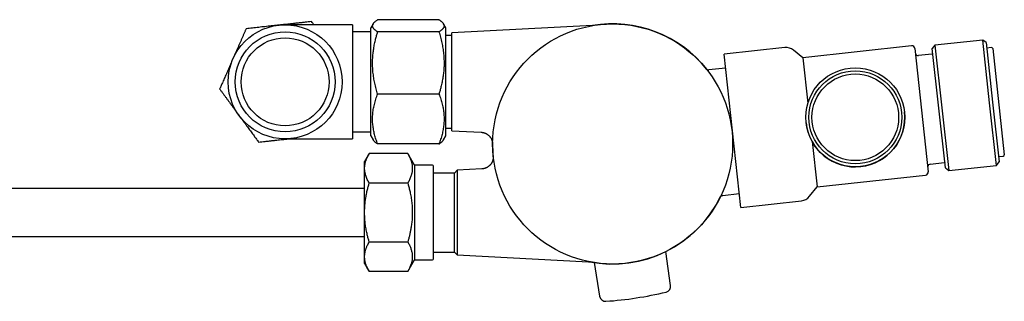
# Model space of a CAD drawing. Header units: millimetres. Extents: x 8 to 869, y 12 to 873.
# Tile 18 of 24: x 504 to 668, y 466 to 513. Entities that reach past the tile are written whole.
import ezdxf

# ---------------------------------------------------------------- set-up
doc = ezdxf.new("R2010")
doc.units = ezdxf.units.MM

msp = doc.modelspace()

# ---------------------------------------------------------------- linework, layer by layer
at = {"color": 7, "linetype": 'Continuous', "lineweight": 30}
for p, q in [((573.61, 512.56), (563.39, 512.56)), ((559.2, 511.7), (547.97, 511.7)), ((559.2, 511.7), (559.2, 504.25)), ((562.25, 510.53), (559.2, 510.53)), ((562.63, 511.87), (562.25, 511.2)), ((562.25, 493.2), (562.25, 511.2)), ((573.61, 510.52), (563.39, 510.52)), ((574.75, 511.2), (574.36, 511.87)), ((574.75, 493.71), (574.75, 511.2)), ((599.19, 511.58), (575.75, 510.35)), ((575.75, 494.05), (575.75, 510.35)), ((599.19, 511.58), (599.19, 511.58)), ((575.75, 509.9), (574.75, 509.9)), ((664.22, 509.17), (656.26, 508.3)), ((664.77, 508.73), (664.22, 509.17)), ((665.36, 498.73), (664.22, 509.17)), ((664.77, 508.73), (665.86, 498.79)), ((631.23, 507.9), (621.12, 506.79)), ((634.26, 506.22), (632.7, 507.47)), ((652.35, 508.2), (634.26, 506.22)), ((652.9, 507.75), (654.03, 497.49)), ((656.26, 508.3), (655.82, 507.75)), ((658, 487.87), (655.82, 507.75)), ((656.26, 508.3), (658.55, 487.42)), ((665.67, 507.91), (664.87, 507.83)), ((665.88, 507.73), (667.82, 490.06)), ((622.52, 494.04), (621.12, 506.79)), ((634.26, 506.22), (635.09, 498.65)), ((655.72, 506.83), (653.52, 506.59)), ((559.2, 504.25), (559.2, 500.15)), ((621.37, 504.48), (618.6, 504.18)), ((559.2, 500.15), (559.2, 492.7)), ((573.61, 500.17), (563.39, 500.17)), ((651.19, 497.18), (651.19, 497.18)), ((654.03, 497.49), (655.15, 487.23)), ((666.5, 488.29), (665.36, 498.73)), ((665.86, 498.79), (666.95, 488.85)), ((574.75, 494.51), (575.75, 494.51)), ((575.75, 494.05), (580.65, 493.8)), ((623.91, 481.29), (622.52, 494.04)), ((634.79, 495.39), (634.79, 495.39)), ((547.97, 492.7), (559.2, 492.7)), ((559.2, 493.87), (562.25, 493.87)), ((562.25, 493.2), (562.63, 492.54)), ((574.36, 492.53), (574.75, 493.2)), ((574.75, 493.2), (574.75, 493.71)), ((635.79, 492.27), (636.62, 484.69)), ((573.61, 491.85), (563.39, 491.85)), ((561.98, 490.25), (561.22, 488.93)), ((568.41, 490.25), (561.98, 490.25)), ((569.52, 488.33), (568.41, 490.25)), ((666.85, 489.74), (667.65, 489.84)), ((561.22, 487.79), (561.22, 488.93)), ((561.22, 480.43), (561.22, 487.79)), ((572.52, 488.33), (569.52, 488.33)), ((569.52, 488.33), (569.52, 480.43)), ((576.64, 487.48), (576.17, 487.01)), ((580.76, 487.69), (576.64, 487.48)), ((576.64, 487.48), (576.64, 473.39)), ((655.5, 488.5), (657.8, 488.75)), ((658, 487.87), (658.55, 487.42)), ((658.55, 487.42), (666.5, 488.29)), ((666.5, 488.29), (666.95, 488.85)), ((576.17, 487.01), (572.72, 487.01)), ((576.17, 473.85), (576.17, 487.01)), ((636.62, 484.69), (654.71, 486.68)), ((561.22, 484.43), (371.52, 484.43)), ((568.41, 485.34), (561.98, 485.34)), ((635.37, 483.13), (636.62, 484.69)), ((620.89, 483.29), (623.66, 483.6)), ((623.91, 481.29), (634.02, 482.4)), ((561.22, 473.07), (561.22, 480.43)), ((569.52, 480.43), (569.52, 472.53)), ((371.52, 476.43), (561.22, 476.43)), ((561.98, 475.52), (568.41, 475.52)), ((561.22, 471.93), (561.22, 473.07)), ((572.72, 473.85), (576.17, 473.85)), ((576.17, 473.85), (576.64, 473.39)), ((576.64, 473.39), (598.54, 472.24)), ((612.22, 468.29), (611.41, 473.91)), ((561.22, 471.93), (561.98, 470.62)), ((568.41, 470.62), (569.52, 472.53)), ((569.52, 472.53), (572.52, 472.53)), ((599.47, 472.08), (600.38, 466.48)), ((568.41, 470.62), (561.98, 470.62))]:
    msp.add_line(p, q, dxfattribs=at)
for centre, radius in [((547.97, 502.2), 9.5), ((547.97, 502.2), 8.33), ((602.55, 491.85), 20), ((547.97, 502.2), 7.33), ((642.99, 496.29), 8.25), ((642.99, 496.29), 7.75), ((642.99, 496.29), 7.22)]:
    msp.add_circle(centre, radius, dxfattribs=at)
for centre, radius, start, end in [((602.55, 491.85), 20.01, 38.387, 99.703), ((631.45, 505.91), 2, 51.2495, 96.2495), ((652.41, 507.7), 0.5, 6.2495, 96.2495), ((655.7, 507.03), 0.2, 276.2495, 6.2495), ((665.69, 507.71), 0.2, 6.2495, 95.2495), ((653.46, 507.09), 0.5, 202.2528, 276.2495), ((618.54, 504.68), 0.5, 225.5114, 276.3809), ((642.99, 496.28), 8.25, 186.2495, 6.2495), ((602.55, 491.85), 20.01, 179.5324, 186.2125), ((667.62, 490.04), 0.2, 277.2495, 6.2495), ((572.52, 488.13), 0.2, 0, 90), ((655.55, 488), 0.5, 96.2495, 170.2461), ((654.65, 487.17), 0.5, 276.2495, 6.2495), ((602.55, 491.85), 20.01, 258.6492, 334.0896), ((633.81, 484.38), 2, 276.2495, 321.2495), ((572.52, 472.73), 0.2, 270, 0), ((611.23, 468.15), 1, 283.5829, 8.2141), ((601.37, 466.64), 1, 189.2141, 273.8453), ((597.42, 525.3), 59.79, 273.8453, 283.5829)]:
    msp.add_arc(centre, radius, start, end, dxfattribs=at)
for points, knots in [([(552.39, 512.24), (552.2, 512.22), (551.84, 512.18), (551.29, 512.12), (550.73, 512.06), (550.17, 512), (549.64, 511.94), (549.13, 511.89), (548.65, 511.83), (548.17, 511.78), (547.68, 511.73), (547.2, 511.68), (546.7, 511.62), (546.19, 511.56), (545.66, 511.51), (545.14, 511.45), (544.61, 511.39), (544.09, 511.34), (543.57, 511.28), (543.04, 511.22), (542.52, 511.16), (542, 511.11), (541.65, 511.07), (541.48, 511.05)], [0, 0, 0, 0, 0.051468, 0.102961, 0.154456, 0.205936, 0.257393, 0.301157, 0.344957, 0.388772, 0.432583, 0.476375, 0.520132, 0.567627, 0.615154, 0.662696, 0.710231, 0.757732, 0.806168, 0.854623, 0.90309, 0.951555, 1, 1, 1, 1]), ([(552.78, 511.7), (552.78, 511.71), (552.64, 511.9), (552.51, 512.07), (552.39, 512.24)], [0, 0, 0, 0, 0.058879, 1, 1, 1, 1]), ([(563.39, 510.52), (563.34, 510.55), (563.25, 510.61), (563.13, 510.7), (563.02, 510.79), (562.91, 510.87), (562.82, 510.96), (562.74, 511.05), (562.67, 511.15), (562.61, 511.24), (562.57, 511.33), (562.55, 511.42), (562.54, 511.52), (562.54, 511.61), (562.56, 511.69), (562.58, 511.77), (562.62, 511.85), (562.67, 511.93), (562.73, 512.01), (562.79, 512.08), (562.87, 512.16), (562.96, 512.24), (563.07, 512.33), (563.21, 512.44), (563.33, 512.52), (563.39, 512.56)], [0, 0, 0, 0, 0.044007, 0.088018, 0.132024, 0.176205, 0.220392, 0.264571, 0.309475, 0.354387, 0.399289, 0.444536, 0.489792, 0.535039, 0.573331, 0.611629, 0.649922, 0.688423, 0.726929, 0.765431, 0.80446, 0.843494, 0.882524, 0.941261, 1, 1, 1, 1]), ([(573.61, 512.56), (573.66, 512.53), (573.75, 512.47), (573.87, 512.38), (573.98, 512.29), (574.09, 512.2), (574.18, 512.11), (574.26, 512.02), (574.33, 511.93), (574.38, 511.84), (574.42, 511.75), (574.45, 511.65), (574.46, 511.56), (574.46, 511.47), (574.44, 511.39), (574.42, 511.31), (574.38, 511.23), (574.33, 511.15), (574.27, 511.07), (574.2, 510.99), (574.13, 510.91), (574.04, 510.83), (573.93, 510.74), (573.79, 510.64), (573.67, 510.56), (573.61, 510.52)], [0, 0, 0, 0, 0.044007, 0.088018, 0.132024, 0.176205, 0.220392, 0.264571, 0.309475, 0.354387, 0.399289, 0.444536, 0.489792, 0.535039, 0.573331, 0.611629, 0.649922, 0.688423, 0.726929, 0.765431, 0.80446, 0.843494, 0.882524, 0.941261, 1, 1, 1, 1]), ([(541.48, 511.05), (541.42, 510.91), (541.29, 510.62), (541.1, 510.18), (540.91, 509.75), (540.72, 509.31), (540.52, 508.86), (540.32, 508.42), (540.13, 507.97), (539.93, 507.51), (539.72, 507.05), (539.52, 506.59), (539.32, 506.13), (539.13, 505.7), (538.94, 505.28), (538.77, 504.89), (538.6, 504.5), (538.43, 504.11), (538.26, 503.72), (538.09, 503.33), (537.92, 502.95), (537.74, 502.56), (537.55, 502.1), (537.32, 501.59), (537.15, 501.2), (537.06, 501.01)], [0, 0, 0, 0, 0.044007, 0.088018, 0.132024, 0.176205, 0.220392, 0.264571, 0.309475, 0.354387, 0.399289, 0.444536, 0.489792, 0.535039, 0.573331, 0.611629, 0.649922, 0.688423, 0.726929, 0.765431, 0.80446, 0.843494, 0.882524, 0.941261, 1, 1, 1, 1]), ([(563.39, 500.17), (563.34, 500.32), (563.25, 500.61), (563.13, 501.06), (563.02, 501.51), (562.91, 501.97), (562.82, 502.42), (562.74, 502.88), (562.67, 503.35), (562.61, 503.82), (562.57, 504.29), (562.55, 504.76), (562.54, 505.24), (562.54, 505.69), (562.56, 506.12), (562.58, 506.52), (562.62, 506.92), (562.67, 507.32), (562.73, 507.72), (562.79, 508.12), (562.87, 508.53), (562.96, 508.93), (563.07, 509.39), (563.21, 509.93), (563.33, 510.32), (563.39, 510.52)], [0, 0, 0, 0, 0.0440074, 0.0880182, 0.1320242, 0.1762054, 0.220392, 0.2645714, 0.3094751, 0.3543869, 0.399289, 0.4445356, 0.4897925, 0.5350387, 0.5733307, 0.611629, 0.6499216, 0.6884226, 0.7269294, 0.7654314, 0.8044604, 0.843494, 0.8825241, 0.9412614, 1, 1, 1, 1]), ([(573.61, 510.52), (573.66, 510.37), (573.75, 510.08), (573.87, 509.63), (573.98, 509.18), (574.09, 508.72), (574.18, 508.27), (574.26, 507.81), (574.33, 507.34), (574.38, 506.87), (574.42, 506.4), (574.45, 505.93), (574.46, 505.45), (574.46, 505), (574.44, 504.57), (574.42, 504.17), (574.38, 503.77), (574.33, 503.37), (574.27, 502.97), (574.2, 502.57), (574.13, 502.17), (574.04, 501.76), (573.93, 501.3), (573.79, 500.76), (573.67, 500.37), (573.61, 500.17)], [0, 0, 0, 0, 0.0440074, 0.0880182, 0.1320242, 0.1762054, 0.220392, 0.2645714, 0.3094751, 0.3543869, 0.399289, 0.4445356, 0.4897925, 0.5350387, 0.5733307, 0.611629, 0.6499216, 0.6884226, 0.7269294, 0.7654314, 0.8044604, 0.843494, 0.8825241, 0.9412614, 1, 1, 1, 1]), ([(537.06, 501.01), (537.16, 500.88), (537.34, 500.63), (537.62, 500.25), (537.91, 499.86), (538.19, 499.47), (538.48, 499.08), (538.76, 498.69), (539.06, 498.29), (539.35, 497.89), (539.65, 497.49), (539.94, 497.08), (540.24, 496.68), (540.52, 496.29), (540.79, 495.93), (541.04, 495.58), (541.29, 495.24), (541.55, 494.9), (541.8, 494.55), (542.05, 494.21), (542.3, 493.87), (542.55, 493.52), (542.84, 493.13), (543.18, 492.67), (543.43, 492.33), (543.55, 492.16)], [0, 0, 0, 0, 0.044007, 0.088018, 0.132024, 0.176205, 0.220392, 0.264571, 0.309475, 0.354387, 0.399289, 0.444536, 0.489792, 0.535039, 0.573331, 0.611629, 0.649922, 0.688423, 0.726929, 0.765431, 0.80446, 0.843494, 0.882524, 0.941261, 1, 1, 1, 1]), ([(563.39, 491.85), (563.34, 491.98), (563.24, 492.24), (563.11, 492.63), (562.99, 493.02), (562.88, 493.41), (562.79, 493.81), (562.7, 494.21), (562.64, 494.62), (562.59, 495.02), (562.55, 495.43), (562.54, 495.85), (562.54, 496.27), (562.56, 496.71), (562.6, 497.14), (562.66, 497.57), (562.74, 498.01), (562.84, 498.44), (562.95, 498.88), (563.08, 499.31), (563.23, 499.74), (563.33, 500.03), (563.39, 500.17)], [0, 0, 0, 0, 0.047574, 0.095168, 0.142763, 0.190347, 0.237914, 0.286285, 0.334692, 0.383106, 0.431504, 0.479869, 0.531232, 0.582638, 0.634062, 0.685475, 0.736846, 0.789453, 0.842085, 0.894734, 0.947381, 1, 1, 1, 1]), ([(573.61, 500.17), (573.66, 500.03), (573.77, 499.75), (573.91, 499.33), (574.04, 498.91), (574.15, 498.48), (574.24, 498.07), (574.32, 497.68), (574.37, 497.32), (574.42, 496.95), (574.45, 496.58), (574.46, 496.21), (574.46, 495.83), (574.45, 495.44), (574.41, 495.04), (574.36, 494.64), (574.3, 494.24), (574.22, 493.84), (574.12, 493.44), (574.01, 493.04), (573.89, 492.64), (573.76, 492.24), (573.66, 491.98), (573.61, 491.85)], [0, 0, 0, 0, 0.051468, 0.102961, 0.154456, 0.205936, 0.257393, 0.301157, 0.344957, 0.388772, 0.432583, 0.476375, 0.520132, 0.567627, 0.615154, 0.662696, 0.710231, 0.757732, 0.806168, 0.854623, 0.90309, 0.951555, 1, 1, 1, 1]), ([(543.55, 492.16), (543.73, 492.18), (544.1, 492.22), (544.65, 492.28), (545.21, 492.34), (545.77, 492.41), (546.3, 492.46), (546.81, 492.52), (547.29, 492.57), (547.77, 492.62), (548.17, 492.67), (548.41, 492.69), (548.49, 492.7)], [0, 0, 0, 0, 0.11351, 0.227076, 0.340645, 0.454182, 0.567668, 0.664186, 0.760785, 0.857417, 0.954041, 1, 1, 1, 1]), ([(562.64, 492.54), (562.65, 492.52), (562.67, 492.47), (562.73, 492.4), (562.79, 492.32), (562.87, 492.24), (562.96, 492.16), (563.07, 492.07), (563.21, 491.97), (563.33, 491.89), (563.39, 491.85)], [0, 0, 0, 0, 0.080163, 0.193842, 0.307508, 0.422729, 0.537964, 0.653188, 0.826592, 1, 1, 1, 1]), ([(573.61, 491.85), (573.66, 491.88), (573.75, 491.94), (573.87, 492.03), (573.98, 492.11), (574.09, 492.2), (574.18, 492.29), (574.26, 492.38), (574.32, 492.46), (574.35, 492.52), (574.36, 492.54)], [0, 0, 0, 0, 0.1299204, 0.2598509, 0.3897672, 0.5202007, 0.6506501, 0.7810784, 0.913645, 1, 1, 1, 1]), ([(580.65, 493.8), (580.65, 493.8), (580.69, 493.8), (580.75, 493.79), (580.85, 493.78), (580.94, 493.76), (581.04, 493.74), (581.13, 493.71), (581.22, 493.68), (581.31, 493.65), (581.39, 493.61), (581.48, 493.57), (581.56, 493.53), (581.64, 493.48), (581.71, 493.42), (581.79, 493.37), (581.86, 493.31), (581.93, 493.25), (581.99, 493.19), (582.05, 493.12), (582.11, 493.05), (582.16, 492.98), (582.21, 492.91), (582.26, 492.84), (582.3, 492.77), (582.34, 492.69), (582.37, 492.62), (582.41, 492.54), (582.43, 492.47), (582.46, 492.4), (582.48, 492.32), (582.5, 492.25), (582.51, 492.18), (582.52, 492.11), (582.53, 492.05), (582.54, 491.99), (582.54, 491.94), (582.55, 491.91), (582.55, 491.9)], [0, 0, 0, 0, 0.000311, 0.033474, 0.066481, 0.099332, 0.132028, 0.16457, 0.196955, 0.229182, 0.261249, 0.293154, 0.324891, 0.356456, 0.387844, 0.419046, 0.450056, 0.480863, 0.511457, 0.541823, 0.571948, 0.601814, 0.6314, 0.660681, 0.689629, 0.71821, 0.746383, 0.7741, 0.801301, 0.827913, 0.853847, 0.878991, 0.903204, 0.926304, 0.94806, 0.968168, 0.986215, 1, 1, 1, 1]), ([(561.22, 487.79), (561.22, 487.86), (561.22, 488), (561.24, 488.2), (561.27, 488.41), (561.31, 488.61), (561.36, 488.82), (561.42, 489.02), (561.49, 489.23), (561.57, 489.43), (561.67, 489.67), (561.81, 489.94), (561.92, 490.15), (561.98, 490.25)], [0, 0, 0, 0, 0.082164, 0.164343, 0.246508, 0.329206, 0.411919, 0.494619, 0.578679, 0.662752, 0.746815, 0.873406, 1, 1, 1, 1]), ([(568.41, 490.25), (568.47, 490.14), (568.59, 489.93), (568.73, 489.65), (568.83, 489.39), (568.92, 489.18), (568.99, 488.96), (569.05, 488.74), (569.1, 488.52), (569.14, 488.29), (569.16, 488.07), (569.17, 487.84), (569.17, 487.63), (569.15, 487.43), (569.13, 487.24), (569.1, 487.05), (569.05, 486.86), (569, 486.67), (568.93, 486.44), (568.83, 486.19), (568.71, 485.9), (568.57, 485.62), (568.46, 485.43), (568.41, 485.34)], [0, 0, 0, 0, 0.066012, 0.132022, 0.176204, 0.220391, 0.26457, 0.309474, 0.354386, 0.399288, 0.444535, 0.489792, 0.535039, 0.573331, 0.61163, 0.649922, 0.688424, 0.726931, 0.765433, 0.823977, 0.882523, 0.941261, 1, 1, 1, 1]), ([(582.65, 489.8), (582.65, 489.79), (582.65, 489.76), (582.66, 489.69), (582.65, 489.61), (582.65, 489.52), (582.64, 489.43), (582.63, 489.35), (582.61, 489.27), (582.59, 489.18), (582.57, 489.1), (582.54, 489.01), (582.51, 488.93), (582.47, 488.85), (582.43, 488.77), (582.38, 488.69), (582.34, 488.61), (582.29, 488.53), (582.23, 488.46), (582.17, 488.39), (582.11, 488.32), (582.05, 488.25), (581.98, 488.19), (581.91, 488.13), (581.83, 488.07), (581.75, 488.02), (581.67, 487.97), (581.58, 487.92), (581.49, 487.87), (581.4, 487.83), (581.3, 487.8), (581.2, 487.77), (581.11, 487.74), (581.01, 487.72), (580.91, 487.71), (580.83, 487.7), (580.78, 487.7), (580.76, 487.69)], [0, 0, 0, 0, 0.0087476, 0.0288358, 0.05961, 0.0905909, 0.1156035, 0.1416463, 0.1687101, 0.1964262, 0.2245859, 0.2530555, 0.281748, 0.3106053, 0.3395876, 0.3686668, 0.3978225, 0.4270397, 0.4563071, 0.485616, 0.5149595, 0.5443324, 0.5737302, 0.6031495, 0.6325873, 0.6620412, 0.694853, 0.7275452, 0.7600268, 0.7923088, 0.8244026, 0.856318, 0.8880629, 0.9196439, 0.9510664, 0.9823347, 1, 1, 1, 1]), ([(561.98, 485.34), (561.92, 485.44), (561.81, 485.63), (561.66, 485.93), (561.55, 486.19), (561.48, 486.39), (561.42, 486.54), (561.38, 486.7), (561.34, 486.85), (561.3, 487.01), (561.27, 487.16), (561.25, 487.32), (561.23, 487.48), (561.22, 487.63), (561.22, 487.74), (561.22, 487.79)], [0, 0, 0, 0, 0.123579, 0.247244, 0.371219, 0.433274, 0.495329, 0.558163, 0.620998, 0.683925, 0.746851, 0.810082, 0.873313, 0.936657, 1, 1, 1, 1]), ([(572.72, 472.73), (572.72, 472.73), (572.72, 472.73), (572.72, 472.75), (572.72, 472.77), (572.72, 472.8), (572.72, 472.84), (572.72, 472.89), (572.72, 472.94), (572.72, 473), (572.72, 473.06), (572.72, 473.12), (572.72, 473.19), (572.72, 473.28), (572.72, 473.39), (572.72, 473.52), (572.72, 473.67), (572.72, 473.82), (572.72, 474), (572.72, 474.21), (572.72, 474.45), (572.72, 474.71), (572.72, 474.97), (572.72, 475.21), (572.72, 475.45), (572.72, 475.7), (572.72, 475.95), (572.72, 476.2), (572.72, 476.44), (572.72, 476.66), (572.72, 476.89), (572.72, 477.12), (572.72, 477.36), (572.72, 477.6), (572.72, 477.86), (572.72, 478.12), (572.72, 478.39), (572.72, 478.66), (572.72, 478.93), (572.72, 479.21), (572.72, 479.5), (572.72, 479.81), (572.72, 480.12), (572.72, 480.42), (572.72, 480.69), (572.72, 480.96), (572.72, 481.22), (572.72, 481.48), (572.72, 481.74), (572.72, 481.99), (572.72, 482.22), (572.72, 482.43), (572.72, 482.64), (572.72, 482.85), (572.72, 483.06), (572.72, 483.29), (572.72, 483.55), (572.72, 483.83), (572.72, 484.11), (572.72, 484.38), (572.72, 484.67), (572.72, 484.97), (572.72, 485.29), (572.72, 485.59), (572.72, 485.86), (572.72, 486.1), (572.72, 486.31), (572.72, 486.51), (572.72, 486.7), (572.72, 486.87), (572.72, 487.02), (572.72, 487.15), (572.72, 487.27), (572.72, 487.38), (572.72, 487.49), (572.72, 487.59), (572.72, 487.69), (572.72, 487.78), (572.72, 487.86), (572.72, 487.93), (572.72, 487.99), (572.72, 488.04), (572.72, 488.08), (572.72, 488.11), (572.72, 488.13), (572.72, 488.13), (572.72, 488.13), (572.72, 488.13)], [0, 0, 0, 0, 0.010884, 0.021749, 0.032606, 0.043469, 0.054351, 0.065664, 0.074718, 0.083762, 0.092804, 0.101851, 0.11091, 0.119988, 0.132866, 0.145715, 0.158558, 0.171414, 0.184306, 0.200741, 0.217137, 0.233539, 0.249991, 0.263144, 0.276266, 0.289381, 0.302511, 0.315678, 0.326412, 0.337124, 0.347827, 0.358532, 0.369251, 0.379997, 0.391535, 0.403049, 0.414557, 0.426072, 0.437611, 0.448738, 0.461545, 0.474341, 0.487147, 0.499983, 0.510864, 0.521727, 0.532584, 0.543449, 0.554333, 0.565647, 0.574702, 0.583746, 0.592788, 0.601834, 0.610893, 0.619971, 0.632849, 0.645699, 0.658541, 0.671398, 0.684289, 0.700724, 0.717121, 0.733523, 0.749974, 0.763127, 0.77625, 0.789365, 0.802494, 0.815661, 0.826396, 0.837108, 0.84781, 0.858515, 0.869234, 0.879981, 0.891518, 0.903033, 0.91454, 0.926056, 0.937594, 0.948721, 0.961528, 0.974324, 0.98713, 0.999967, 1, 1, 1, 1]), ([(657.8, 488.75), (657.81, 488.75), (657.82, 488.75), (657.85, 488.75), (657.88, 488.74), (657.9, 488.73), (657.9, 488.73)], [0, 0, 0, 0, 0.249782, 0.518259, 0.775498, 1, 1, 1, 1]), ([(561.22, 480.43), (561.22, 480.57), (561.22, 480.84), (561.24, 481.25), (561.27, 481.66), (561.31, 482.07), (561.36, 482.48), (561.42, 482.89), (561.49, 483.3), (561.57, 483.71), (561.67, 484.19), (561.81, 484.73), (561.92, 485.14), (561.98, 485.34)], [0, 0, 0, 0, 0.082164, 0.164343, 0.246508, 0.329206, 0.411919, 0.494619, 0.578679, 0.662752, 0.746815, 0.873406, 1, 1, 1, 1]), ([(568.41, 485.34), (568.47, 485.13), (568.59, 484.7), (568.73, 484.14), (568.83, 483.63), (568.92, 483.2), (568.99, 482.77), (569.05, 482.32), (569.1, 481.88), (569.14, 481.43), (569.16, 480.98), (569.17, 480.53), (569.17, 480.1), (569.15, 479.7), (569.13, 479.32), (569.1, 478.94), (569.05, 478.56), (569, 478.18), (568.93, 477.73), (568.83, 477.22), (568.71, 476.65), (568.57, 476.09), (568.46, 475.71), (568.41, 475.52)], [0, 0, 0, 0, 0.066012, 0.132022, 0.176204, 0.220391, 0.26457, 0.309474, 0.354386, 0.399288, 0.444535, 0.489792, 0.535039, 0.573331, 0.61163, 0.649922, 0.688424, 0.726931, 0.765433, 0.823977, 0.882523, 0.941261, 1, 1, 1, 1]), ([(620.51, 483.04), (620.51, 483.05), (620.51, 483.06), (620.52, 483.07), (620.54, 483.09), (620.56, 483.12), (620.59, 483.15), (620.62, 483.18), (620.65, 483.2), (620.69, 483.23), (620.72, 483.25), (620.77, 483.26), (620.81, 483.28), (620.85, 483.29), (620.87, 483.29), (620.89, 483.29)], [0, 0, 0, 0, 0.027377, 0.069275, 0.12441, 0.201699, 0.292861, 0.376299, 0.461707, 0.551602, 0.644147, 0.738439, 0.833904, 0.930178, 1, 1, 1, 1]), ([(561.98, 475.52), (561.92, 475.72), (561.81, 476.12), (561.68, 476.65), (561.58, 477.12), (561.5, 477.52), (561.42, 477.93), (561.36, 478.34), (561.31, 478.75), (561.27, 479.17), (561.24, 479.59), (561.22, 480.01), (561.22, 480.29), (561.22, 480.43)], [0, 0, 0, 0, 0.123624, 0.247245, 0.329939, 0.412642, 0.495333, 0.57917, 0.66302, 0.746854, 0.831231, 0.915624, 1, 1, 1, 1]), ([(561.22, 473.07), (561.22, 473.14), (561.22, 473.27), (561.24, 473.48), (561.27, 473.68), (561.31, 473.89), (561.36, 474.09), (561.42, 474.3), (561.49, 474.5), (561.57, 474.71), (561.67, 474.95), (561.81, 475.22), (561.92, 475.42), (561.98, 475.52)], [0, 0, 0, 0, 0.082164, 0.164343, 0.246508, 0.329206, 0.411919, 0.494619, 0.578679, 0.662752, 0.746815, 0.873406, 1, 1, 1, 1]), ([(568.41, 475.52), (568.46, 475.44), (568.55, 475.27), (568.68, 475.01), (568.8, 474.76), (568.9, 474.5), (568.99, 474.24), (569.06, 473.97), (569.12, 473.7), (569.15, 473.43), (569.17, 473.16), (569.17, 472.91), (569.15, 472.67), (569.12, 472.44), (569.07, 472.21), (569.01, 471.98), (568.93, 471.73), (568.83, 471.47), (568.71, 471.18), (568.57, 470.9), (568.46, 470.71), (568.41, 470.62)], [0, 0, 0, 0, 0.052903, 0.105834, 0.158767, 0.211683, 0.264574, 0.318637, 0.372751, 0.426877, 0.480982, 0.535037, 0.581093, 0.627178, 0.673276, 0.719368, 0.76543, 0.824055, 0.882706, 0.941364, 1, 1, 1, 1]), ([(561.98, 470.62), (561.92, 470.72), (561.81, 470.91), (561.68, 471.18), (561.58, 471.41), (561.5, 471.62), (561.42, 471.82), (561.36, 472.03), (561.31, 472.23), (561.27, 472.44), (561.24, 472.65), (561.22, 472.86), (561.22, 473), (561.22, 473.07)], [0, 0, 0, 0, 0.123624, 0.247245, 0.329939, 0.412642, 0.495333, 0.57917, 0.66302, 0.746854, 0.831231, 0.915624, 1, 1, 1, 1]), ([(598.54, 472.24), (598.56, 472.24), (598.59, 472.24), (598.64, 472.23), (598.69, 472.23), (598.72, 472.22), (598.73, 472.22)], [0, 0, 0, 0, 0.2129767, 0.5125371, 0.7786379, 1, 1, 1, 1])]:
    msp.add_open_spline(points, degree=3, knots=knots, dxfattribs=at)

doc.saveas('drawing.dxf')
